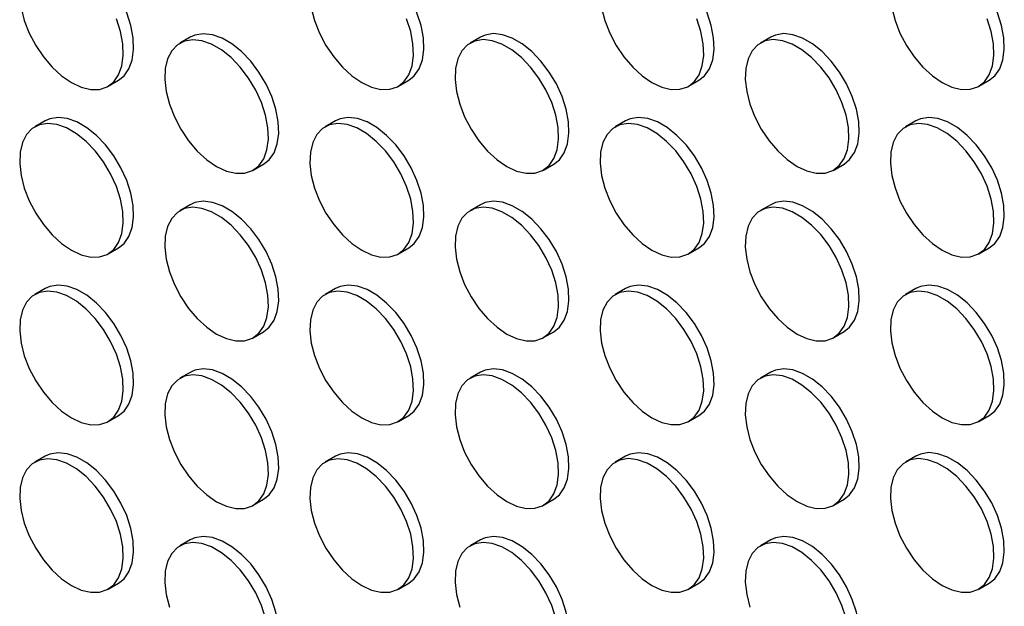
# Model space of a CAD drawing. Header units: millimetres. Extents: x 57 to 2457, y 57 to 1886.
# Tile 17 of 38: x 2043 to 2177, y 1086 to 1166. Entities that reach past the tile are written whole.
import ezdxf

# ---------------------------------------------------------------- set-up
doc = ezdxf.new("R2010")
doc.units = ezdxf.units.MM
doc.header["$LTSCALE"] = 9

msp = doc.modelspace()

# ---------------------------------------------------------------- linework, layer by layer
for p, q in [((2066.084, 1163.927), (2064.67, 1163.111)), ((2105.682, 1163.931), (2104.268, 1163.115)), ((2145.28, 1163.935), (2143.866, 1163.118)), ((2054.87, 1157.22), (2056.285, 1158.036)), ((2094.468, 1157.223), (2095.883, 1158.04)), ((2134.066, 1157.227), (2135.481, 1158.044)), ((2173.664, 1157.231), (2175.079, 1158.047)), ((2046.285, 1152.494), (2044.871, 1151.678)), ((2085.883, 1152.498), (2084.469, 1151.681)), ((2125.481, 1152.501), (2124.067, 1151.685)), ((2165.079, 1152.505), (2163.665, 1151.689)), ((2074.669, 1145.79), (2076.084, 1146.606)), ((2114.267, 1145.794), (2115.682, 1146.61)), ((2153.865, 1145.797), (2155.28, 1146.614)), ((2066.084, 1141.064), (2064.67, 1140.248)), ((2105.682, 1141.068), (2104.268, 1140.252)), ((2145.28, 1141.072), (2143.866, 1140.255)), ((2054.87, 1134.357), (2056.285, 1135.173)), ((2094.468, 1134.36), (2095.883, 1135.177)), ((2134.066, 1134.364), (2135.481, 1135.18)), ((2173.664, 1134.368), (2175.079, 1135.184)), ((2046.285, 1129.631), (2044.871, 1128.814)), ((2085.883, 1129.635), (2084.469, 1128.818)), ((2125.481, 1129.638), (2124.067, 1128.822)), ((2165.079, 1129.642), (2163.665, 1128.826)), ((2074.669, 1122.927), (2076.084, 1123.743)), ((2114.267, 1122.931), (2115.682, 1123.747)), ((2153.865, 1122.934), (2155.28, 1123.751)), ((2066.084, 1118.201), (2064.67, 1117.385)), ((2105.682, 1118.205), (2104.268, 1117.388)), ((2145.28, 1118.209), (2143.866, 1117.392)), ((2054.87, 1111.493), (2056.285, 1112.31)), ((2094.468, 1111.497), (2095.883, 1112.314)), ((2134.066, 1111.501), (2135.481, 1112.317)), ((2173.664, 1111.505), (2175.079, 1112.321)), ((2046.285, 1106.768), (2044.871, 1105.951)), ((2085.883, 1106.771), (2084.469, 1105.955)), ((2125.481, 1106.775), (2124.067, 1105.959)), ((2165.079, 1106.779), (2163.665, 1105.962)), ((2074.669, 1100.064), (2076.084, 1100.88)), ((2114.267, 1100.067), (2115.682, 1100.884)), ((2153.865, 1100.071), (2155.28, 1100.888)), ((2066.084, 1095.338), (2064.67, 1094.522)), ((2105.682, 1095.342), (2104.268, 1094.525)), ((2145.28, 1095.345), (2143.866, 1094.529)), ((2134.066, 1088.638), (2135.481, 1089.454)), ((2173.664, 1088.641), (2175.079, 1089.458)), ((2054.87, 1088.63), (2056.285, 1089.447)), ((2094.468, 1088.634), (2095.883, 1089.45))]:
    msp.add_line(p, q)
at = {"flags": 128}
for points in [[(2056.285, 1158.036), (2057.045, 1158.635), (2057.717, 1159.591), (2058.157, 1160.805), (2058.348, 1162.231), (2058.284, 1163.818), (2057.967, 1165.51), (2057.409, 1167.244), (2056.629, 1168.959), (2055.656, 1170.592), (2054.525, 1172.084), (2053.277, 1173.381), (2051.957, 1174.437), (2050.613, 1175.213), (2049.293, 1175.681), (2048.045, 1175.825), (2046.914, 1175.638), (2046.285, 1175.357)], [(2095.883, 1158.04), (2096.643, 1158.639), (2097.315, 1159.595), (2097.755, 1160.808), (2097.946, 1162.234), (2097.882, 1163.822), (2097.565, 1165.513), (2097.007, 1167.248), (2096.227, 1168.963), (2095.254, 1170.595), (2094.123, 1172.088), (2092.875, 1173.385), (2091.555, 1174.441), (2090.211, 1175.217), (2088.891, 1175.685), (2087.643, 1175.829), (2086.512, 1175.642), (2085.883, 1175.361)], [(2135.481, 1158.044), (2136.241, 1158.642), (2136.913, 1159.599), (2137.353, 1160.812), (2137.544, 1162.238), (2137.48, 1163.826), (2137.163, 1165.517), (2136.605, 1167.252), (2135.825, 1168.966), (2134.852, 1170.599), (2133.721, 1172.091), (2132.473, 1173.389), (2131.153, 1174.444), (2129.809, 1175.22), (2128.489, 1175.689), (2127.241, 1175.832), (2126.11, 1175.646), (2125.481, 1175.365)], [(2175.079, 1158.047), (2175.839, 1158.646), (2176.511, 1159.603), (2176.951, 1160.816), (2177.142, 1162.242), (2177.078, 1163.829), (2176.761, 1165.521), (2176.203, 1167.255), (2175.423, 1168.97), (2174.45, 1170.603), (2173.319, 1172.095), (2172.071, 1173.392), (2170.751, 1174.448), (2169.407, 1175.224), (2168.087, 1175.692), (2166.839, 1175.836), (2165.708, 1175.65), (2165.079, 1175.368)], [(2042.999, 1167.922), (2043.439, 1166.201), (2044.111, 1164.469), (2044.991, 1162.788), (2046.048, 1161.218), (2047.243, 1159.817), (2048.533, 1158.635), (2049.871, 1157.715)], [(2082.597, 1167.926), (2083.037, 1166.205), (2083.709, 1164.473), (2084.589, 1162.791), (2085.646, 1161.222), (2086.841, 1159.821), (2088.131, 1158.639), (2089.469, 1157.718)], [(2122.195, 1167.93), (2122.635, 1166.209), (2123.307, 1164.476), (2124.187, 1162.795), (2125.244, 1161.225), (2126.439, 1159.824), (2127.729, 1158.642), (2129.067, 1157.722)], [(2161.793, 1167.933), (2162.233, 1166.212), (2162.905, 1164.48), (2163.785, 1162.799), (2164.842, 1161.229), (2166.037, 1159.828), (2167.327, 1158.646), (2168.665, 1157.726)], [(2049.871, 1157.715), (2051.209, 1157.09), (2052.499, 1156.783), (2053.694, 1156.804), (2054.75, 1157.154), (2055.631, 1157.819), (2056.303, 1158.775), (2056.743, 1159.988), (2056.934, 1161.414), (2056.87, 1163.002), (2056.553, 1164.693), (2055.995, 1166.428)], [(2089.469, 1157.718), (2090.807, 1157.094), (2092.097, 1156.786), (2093.292, 1156.808), (2094.348, 1157.157), (2095.229, 1157.822), (2095.901, 1158.779), (2096.341, 1159.992), (2096.532, 1161.418), (2096.468, 1163.005), (2096.151, 1164.697), (2095.593, 1166.431)], [(2129.067, 1157.722), (2130.405, 1157.097), (2131.695, 1156.79), (2132.89, 1156.812), (2133.946, 1157.161), (2134.827, 1157.826), (2135.499, 1158.782), (2135.939, 1159.996), (2136.13, 1161.422), (2136.066, 1163.009), (2135.749, 1164.701), (2135.191, 1166.435)], [(2168.665, 1157.726), (2170.003, 1157.101), (2171.293, 1156.794), (2172.488, 1156.815), (2173.544, 1157.165), (2174.425, 1157.83), (2175.097, 1158.786), (2175.537, 1159.999), (2175.728, 1161.425), (2175.664, 1163.013), (2175.347, 1164.704), (2174.789, 1166.439)], [(2069.67, 1146.285), (2071.008, 1145.66), (2072.298, 1145.353), (2073.493, 1145.374), (2074.549, 1145.724), (2075.43, 1146.389), (2076.102, 1147.345), (2076.542, 1148.558), (2076.733, 1149.985), (2076.669, 1151.572), (2076.352, 1153.264), (2075.794, 1154.998), (2075.014, 1156.713), (2074.041, 1158.346), (2072.91, 1159.838), (2071.662, 1161.135), (2070.342, 1162.191), (2068.998, 1162.967), (2067.678, 1163.435), (2066.43, 1163.579), (2065.299, 1163.392), (2064.326, 1162.883), (2063.546, 1162.068), (2062.988, 1160.979), (2062.671, 1159.653), (2062.607, 1158.139), (2062.798, 1156.492), (2063.238, 1154.772), (2063.91, 1153.039), (2064.79, 1151.358), (2065.847, 1149.788), (2067.042, 1148.387), (2068.332, 1147.205), (2069.67, 1146.285)], [(2076.084, 1146.606), (2076.844, 1147.205), (2077.516, 1148.162), (2077.956, 1149.375), (2078.147, 1150.801), (2078.083, 1152.388), (2077.766, 1154.08), (2077.208, 1155.814), (2076.428, 1157.529), (2075.455, 1159.162), (2074.324, 1160.654), (2073.076, 1161.951), (2071.756, 1163.007), (2070.412, 1163.783), (2069.092, 1164.252), (2067.844, 1164.395), (2066.713, 1164.209), (2066.084, 1163.927)], [(2109.268, 1146.289), (2110.606, 1145.664), (2111.896, 1145.357), (2113.091, 1145.378), (2114.147, 1145.728), (2115.028, 1146.393), (2115.7, 1147.349), (2116.14, 1148.562), (2116.331, 1149.988), (2116.267, 1151.576), (2115.95, 1153.267), (2115.392, 1155.002), (2114.612, 1156.716), (2113.639, 1158.349), (2112.508, 1159.841), (2111.26, 1161.139), (2109.94, 1162.195), (2108.596, 1162.971), (2107.276, 1163.439), (2106.028, 1163.582), (2104.897, 1163.396), (2103.924, 1162.886), (2103.144, 1162.072), (2102.586, 1160.982), (2102.269, 1159.657), (2102.205, 1158.143), (2102.396, 1156.496), (2102.836, 1154.775), (2103.508, 1153.043), (2104.388, 1151.362), (2105.445, 1149.792), (2106.64, 1148.391), (2107.93, 1147.209), (2109.268, 1146.289)], [(2115.682, 1146.61), (2116.442, 1147.209), (2117.114, 1148.165), (2117.554, 1149.379), (2117.745, 1150.805), (2117.681, 1152.392), (2117.364, 1154.084), (2116.806, 1155.818), (2116.026, 1157.533), (2115.053, 1159.166), (2113.922, 1160.658), (2112.674, 1161.955), (2111.354, 1163.011), (2110.01, 1163.787), (2108.69, 1164.255), (2107.442, 1164.399), (2106.311, 1164.212), (2105.682, 1163.931)], [(2148.866, 1146.292), (2150.204, 1145.668), (2151.494, 1145.36), (2152.689, 1145.382), (2153.745, 1145.731), (2154.626, 1146.396), (2155.298, 1147.353), (2155.738, 1148.566), (2155.929, 1149.992), (2155.865, 1151.579), (2155.548, 1153.271), (2154.99, 1155.005), (2154.21, 1156.72), (2153.237, 1158.353), (2152.106, 1159.845), (2150.858, 1161.143), (2149.538, 1162.198), (2148.194, 1162.974), (2146.874, 1163.443), (2145.626, 1163.586), (2144.495, 1163.4), (2143.522, 1162.89), (2142.742, 1162.076), (2142.184, 1160.986), (2141.867, 1159.66), (2141.803, 1158.147), (2141.994, 1156.5), (2142.434, 1154.779), (2143.106, 1153.047), (2143.986, 1151.365), (2145.043, 1149.796), (2146.238, 1148.395), (2147.528, 1147.213), (2148.866, 1146.292)], [(2155.28, 1146.614), (2156.04, 1147.213), (2156.712, 1148.169), (2157.152, 1149.382), (2157.343, 1150.808), (2157.279, 1152.396), (2156.962, 1154.087), (2156.404, 1155.822), (2155.624, 1157.537), (2154.651, 1159.169), (2153.52, 1160.662), (2152.272, 1161.959), (2150.952, 1163.015), (2149.608, 1163.791), (2148.288, 1164.259), (2147.04, 1164.403), (2145.909, 1164.216), (2145.28, 1163.935)], [(2056.285, 1135.173), (2057.045, 1135.772), (2057.717, 1136.728), (2058.157, 1137.941), (2058.348, 1139.368), (2058.284, 1140.955), (2057.967, 1142.647), (2057.409, 1144.381), (2056.629, 1146.096), (2055.656, 1147.729), (2054.525, 1149.221), (2053.277, 1150.518), (2051.957, 1151.574), (2050.613, 1152.35), (2049.293, 1152.818), (2048.045, 1152.962), (2046.914, 1152.775), (2046.285, 1152.494)], [(2095.883, 1135.177), (2096.643, 1135.776), (2097.315, 1136.732), (2097.755, 1137.945), (2097.946, 1139.371), (2097.882, 1140.959), (2097.565, 1142.65), (2097.007, 1144.385), (2096.227, 1146.099), (2095.254, 1147.732), (2094.123, 1149.224), (2092.875, 1150.522), (2091.555, 1151.578), (2090.211, 1152.354), (2088.891, 1152.822), (2087.643, 1152.965), (2086.512, 1152.779), (2085.883, 1152.498)], [(2135.481, 1135.18), (2136.241, 1135.779), (2136.913, 1136.736), (2137.353, 1137.949), (2137.544, 1139.375), (2137.48, 1140.962), (2137.163, 1142.654), (2136.605, 1144.388), (2135.825, 1146.103), (2134.852, 1147.736), (2133.721, 1149.228), (2132.473, 1150.525), (2131.153, 1151.581), (2129.809, 1152.357), (2128.489, 1152.826), (2127.241, 1152.969), (2126.11, 1152.783), (2125.481, 1152.501)], [(2175.079, 1135.184), (2175.839, 1135.783), (2176.511, 1136.739), (2176.951, 1137.953), (2177.142, 1139.379), (2177.078, 1140.966), (2176.761, 1142.658), (2176.203, 1144.392), (2175.423, 1146.107), (2174.45, 1147.74), (2173.319, 1149.232), (2172.071, 1150.529), (2170.751, 1151.585), (2169.407, 1152.361), (2168.087, 1152.829), (2166.839, 1152.973), (2165.708, 1152.786), (2165.079, 1152.505)], [(2049.871, 1134.852), (2051.209, 1134.227), (2052.499, 1133.919), (2053.694, 1133.941), (2054.75, 1134.291), (2055.631, 1134.956), (2056.303, 1135.912), (2056.743, 1137.125), (2056.934, 1138.551), (2056.87, 1140.139), (2056.553, 1141.83), (2055.995, 1143.565), (2055.215, 1145.279), (2054.242, 1146.912), (2053.111, 1148.404), (2051.863, 1149.702), (2050.543, 1150.757), (2049.199, 1151.533), (2047.879, 1152.002), (2046.631, 1152.145), (2045.5, 1151.959), (2044.527, 1151.449), (2043.747, 1150.635), (2043.189, 1149.545), (2042.872, 1148.22), (2042.808, 1146.706), (2042.999, 1145.059), (2043.439, 1143.338), (2044.111, 1141.606), (2044.991, 1139.924), (2046.048, 1138.355), (2047.243, 1136.954), (2048.533, 1135.772), (2049.871, 1134.852)], [(2089.469, 1134.855), (2090.807, 1134.23), (2092.097, 1133.923), (2093.292, 1133.945), (2094.348, 1134.294), (2095.229, 1134.959), (2095.901, 1135.916), (2096.341, 1137.129), (2096.532, 1138.555), (2096.468, 1140.142), (2096.151, 1141.834), (2095.593, 1143.568), (2094.813, 1145.283), (2093.84, 1146.916), (2092.709, 1148.408), (2091.461, 1149.705), (2090.141, 1150.761), (2088.797, 1151.537), (2087.477, 1152.005), (2086.229, 1152.149), (2085.098, 1151.963), (2084.125, 1151.453), (2083.345, 1150.639), (2082.787, 1149.549), (2082.47, 1148.223), (2082.406, 1146.71), (2082.597, 1145.063), (2083.037, 1143.342), (2083.709, 1141.609), (2084.589, 1139.928), (2085.646, 1138.358), (2086.841, 1136.957), (2088.131, 1135.775), (2089.469, 1134.855)], [(2129.067, 1134.859), (2130.405, 1134.234), (2131.695, 1133.927), (2132.89, 1133.948), (2133.946, 1134.298), (2134.827, 1134.963), (2135.499, 1135.919), (2135.939, 1137.132), (2136.13, 1138.559), (2136.066, 1140.146), (2135.749, 1141.838), (2135.191, 1143.572), (2134.411, 1145.287), (2133.438, 1146.92), (2132.307, 1148.412), (2131.059, 1149.709), (2129.739, 1150.765), (2128.395, 1151.541), (2127.075, 1152.009), (2125.827, 1152.153), (2124.696, 1151.966), (2123.723, 1151.457), (2122.943, 1150.642), (2122.385, 1149.553), (2122.068, 1148.227), (2122.004, 1146.713), (2122.195, 1145.066), (2122.635, 1143.346), (2123.307, 1141.613), (2124.187, 1139.932), (2125.244, 1138.362), (2126.439, 1136.961), (2127.729, 1135.779), (2129.067, 1134.859)], [(2168.665, 1134.863), (2170.003, 1134.238), (2171.293, 1133.931), (2172.488, 1133.952), (2173.544, 1134.302), (2174.425, 1134.967), (2175.097, 1135.923), (2175.537, 1137.136), (2175.728, 1138.562), (2175.664, 1140.15), (2175.347, 1141.841), (2174.789, 1143.576), (2174.009, 1145.29), (2173.036, 1146.923), (2171.905, 1148.415), (2170.657, 1149.713), (2169.337, 1150.769), (2167.993, 1151.545), (2166.673, 1152.013), (2165.425, 1152.156), (2164.294, 1151.97), (2163.321, 1151.46), (2162.541, 1150.646), (2161.983, 1149.556), (2161.666, 1148.231), (2161.602, 1146.717), (2161.793, 1145.07), (2162.233, 1143.349), (2162.905, 1141.617), (2163.785, 1139.936), (2164.842, 1138.366), (2166.037, 1136.965), (2167.327, 1135.783), (2168.665, 1134.863)], [(2069.67, 1123.422), (2071.008, 1122.797), (2072.298, 1122.49), (2073.493, 1122.511), (2074.549, 1122.861), (2075.43, 1123.526), (2076.102, 1124.482), (2076.542, 1125.695), (2076.733, 1127.121), (2076.669, 1128.709), (2076.352, 1130.4), (2075.794, 1132.135), (2075.014, 1133.85), (2074.041, 1135.482), (2072.91, 1136.975), (2071.662, 1138.272), (2070.342, 1139.328), (2068.998, 1140.104), (2067.678, 1140.572), (2066.43, 1140.716), (2065.299, 1140.529), (2064.326, 1140.02), (2063.546, 1139.205), (2062.988, 1138.115), (2062.671, 1136.79), (2062.607, 1135.276), (2062.798, 1133.629), (2063.238, 1131.908), (2063.91, 1130.176), (2064.79, 1128.495), (2065.847, 1126.925), (2067.042, 1125.524), (2068.332, 1124.342), (2069.67, 1123.422)], [(2076.084, 1123.743), (2076.844, 1124.342), (2077.516, 1125.299), (2077.956, 1126.512), (2078.147, 1127.938), (2078.083, 1129.525), (2077.766, 1131.217), (2077.208, 1132.951), (2076.428, 1134.666), (2075.455, 1136.299), (2074.324, 1137.791), (2073.076, 1139.088), (2071.756, 1140.144), (2070.412, 1140.92), (2069.092, 1141.388), (2067.844, 1141.532), (2066.713, 1141.346), (2066.084, 1141.064)], [(2109.268, 1123.426), (2110.606, 1122.801), (2111.896, 1122.493), (2113.091, 1122.515), (2114.147, 1122.865), (2115.028, 1123.53), (2115.7, 1124.486), (2116.14, 1125.699), (2116.331, 1127.125), (2116.267, 1128.713), (2115.95, 1130.404), (2115.392, 1132.139), (2114.612, 1133.853), (2113.639, 1135.486), (2112.508, 1136.978), (2111.26, 1138.276), (2109.94, 1139.331), (2108.596, 1140.107), (2107.276, 1140.576), (2106.028, 1140.719), (2104.897, 1140.533), (2103.924, 1140.023), (2103.144, 1139.209), (2102.586, 1138.119), (2102.269, 1136.794), (2102.205, 1135.28), (2102.396, 1133.633), (2102.836, 1131.912), (2103.508, 1130.18), (2104.388, 1128.498), (2105.445, 1126.929), (2106.64, 1125.528), (2107.93, 1124.346), (2109.268, 1123.426)], [(2115.682, 1123.747), (2116.442, 1124.346), (2117.114, 1125.302), (2117.554, 1126.515), (2117.745, 1127.942), (2117.681, 1129.529), (2117.364, 1131.221), (2116.806, 1132.955), (2116.026, 1134.67), (2115.053, 1136.303), (2113.922, 1137.795), (2112.674, 1139.092), (2111.354, 1140.148), (2110.01, 1140.924), (2108.69, 1141.392), (2107.442, 1141.536), (2106.311, 1141.349), (2105.682, 1141.068)], [(2148.866, 1123.429), (2150.204, 1122.804), (2151.494, 1122.497), (2152.689, 1122.519), (2153.745, 1122.868), (2154.626, 1123.533), (2155.298, 1124.49), (2155.738, 1125.703), (2155.929, 1127.129), (2155.865, 1128.716), (2155.548, 1130.408), (2154.99, 1132.142), (2154.21, 1133.857), (2153.237, 1135.49), (2152.106, 1136.982), (2150.858, 1138.279), (2149.538, 1139.335), (2148.194, 1140.111), (2146.874, 1140.579), (2145.626, 1140.723), (2144.495, 1140.537), (2143.522, 1140.027), (2142.742, 1139.213), (2142.184, 1138.123), (2141.867, 1136.797), (2141.803, 1135.284), (2141.994, 1133.637), (2142.434, 1131.916), (2143.106, 1130.183), (2143.986, 1128.502), (2145.043, 1126.932), (2146.238, 1125.531), (2147.528, 1124.349), (2148.866, 1123.429)], [(2155.28, 1123.751), (2156.04, 1124.35), (2156.712, 1125.306), (2157.152, 1126.519), (2157.343, 1127.945), (2157.279, 1129.533), (2156.962, 1131.224), (2156.404, 1132.959), (2155.624, 1134.673), (2154.651, 1136.306), (2153.52, 1137.798), (2152.272, 1139.096), (2150.952, 1140.152), (2149.608, 1140.928), (2148.288, 1141.396), (2147.04, 1141.539), (2145.909, 1141.353), (2145.28, 1141.072)], [(2056.285, 1112.31), (2057.045, 1112.909), (2057.717, 1113.865), (2058.157, 1115.078), (2058.348, 1116.504), (2058.284, 1118.092), (2057.967, 1119.783), (2057.409, 1121.518), (2056.629, 1123.233), (2055.656, 1124.865), (2054.525, 1126.358), (2053.277, 1127.655), (2051.957, 1128.711), (2050.613, 1129.487), (2049.293, 1129.955), (2048.045, 1130.099), (2046.914, 1129.912), (2046.285, 1129.631)], [(2095.883, 1112.314), (2096.643, 1112.912), (2097.315, 1113.869), (2097.755, 1115.082), (2097.946, 1116.508), (2097.882, 1118.096), (2097.565, 1119.787), (2097.007, 1121.522), (2096.227, 1123.236), (2095.254, 1124.869), (2094.123, 1126.361), (2092.875, 1127.659), (2091.555, 1128.714), (2090.211, 1129.49), (2088.891, 1129.959), (2087.643, 1130.102), (2086.512, 1129.916), (2085.883, 1129.635)], [(2135.481, 1112.317), (2136.241, 1112.916), (2136.913, 1113.873), (2137.353, 1115.086), (2137.544, 1116.512), (2137.48, 1118.099), (2137.163, 1119.791), (2136.605, 1121.525), (2135.825, 1123.24), (2134.852, 1124.873), (2133.721, 1126.365), (2132.473, 1127.662), (2131.153, 1128.718), (2129.809, 1129.494), (2128.489, 1129.962), (2127.241, 1130.106), (2126.11, 1129.92), (2125.481, 1129.638)], [(2175.079, 1112.321), (2175.839, 1112.92), (2176.511, 1113.876), (2176.951, 1115.089), (2177.142, 1116.516), (2177.078, 1118.103), (2176.761, 1119.795), (2176.203, 1121.529), (2175.423, 1123.244), (2174.45, 1124.877), (2173.319, 1126.369), (2172.071, 1127.666), (2170.751, 1128.722), (2169.407, 1129.498), (2168.087, 1129.966), (2166.839, 1130.11), (2165.708, 1129.923), (2165.079, 1129.642)], [(2049.871, 1111.988), (2051.209, 1111.364), (2052.499, 1111.056), (2053.694, 1111.078), (2054.75, 1111.427), (2055.631, 1112.092), (2056.303, 1113.049), (2056.743, 1114.262), (2056.934, 1115.688), (2056.87, 1117.275), (2056.553, 1118.967), (2055.995, 1120.701), (2055.215, 1122.416), (2054.242, 1124.049), (2053.111, 1125.541), (2051.863, 1126.839), (2050.543, 1127.894), (2049.199, 1128.67), (2047.879, 1129.139), (2046.631, 1129.282), (2045.5, 1129.096), (2044.527, 1128.586), (2043.747, 1127.772), (2043.189, 1126.682), (2042.872, 1125.356), (2042.808, 1123.843), (2042.999, 1122.196), (2043.439, 1120.475), (2044.111, 1118.743), (2044.991, 1117.061), (2046.048, 1115.492), (2047.243, 1114.091), (2048.533, 1112.909), (2049.871, 1111.988)], [(2089.469, 1111.992), (2090.807, 1111.367), (2092.097, 1111.06), (2093.292, 1111.082), (2094.348, 1111.431), (2095.229, 1112.096), (2095.901, 1113.052), (2096.341, 1114.266), (2096.532, 1115.692), (2096.468, 1117.279), (2096.151, 1118.971), (2095.593, 1120.705), (2094.813, 1122.42), (2093.84, 1124.053), (2092.709, 1125.545), (2091.461, 1126.842), (2090.141, 1127.898), (2088.797, 1128.674), (2087.477, 1129.142), (2086.229, 1129.286), (2085.098, 1129.099), (2084.125, 1128.59), (2083.345, 1127.775), (2082.787, 1126.686), (2082.47, 1125.36), (2082.406, 1123.847), (2082.597, 1122.2), (2083.037, 1120.479), (2083.709, 1118.746), (2084.589, 1117.065), (2085.646, 1115.495), (2086.841, 1114.094), (2088.131, 1112.912), (2089.469, 1111.992)], [(2129.067, 1111.996), (2130.405, 1111.371), (2131.695, 1111.064), (2132.89, 1111.085), (2133.946, 1111.435), (2134.827, 1112.1), (2135.499, 1113.056), (2135.939, 1114.269), (2136.13, 1115.695), (2136.066, 1117.283), (2135.749, 1118.974), (2135.191, 1120.709), (2134.411, 1122.424), (2133.438, 1124.056), (2132.307, 1125.549), (2131.059, 1126.846), (2129.739, 1127.902), (2128.395, 1128.678), (2127.075, 1129.146), (2125.827, 1129.29), (2124.696, 1129.103), (2123.723, 1128.594), (2122.943, 1127.779), (2122.385, 1126.69), (2122.068, 1125.364), (2122.004, 1123.85), (2122.195, 1122.203), (2122.635, 1120.482), (2123.307, 1118.75), (2124.187, 1117.069), (2125.244, 1115.499), (2126.439, 1114.098), (2127.729, 1112.916), (2129.067, 1111.996)], [(2168.665, 1112), (2170.003, 1111.375), (2171.293, 1111.067), (2172.488, 1111.089), (2173.544, 1111.439), (2174.425, 1112.104), (2175.097, 1113.06), (2175.537, 1114.273), (2175.728, 1115.699), (2175.664, 1117.287), (2175.347, 1118.978), (2174.789, 1120.713), (2174.009, 1122.427), (2173.036, 1124.06), (2171.905, 1125.552), (2170.657, 1126.85), (2169.337, 1127.905), (2167.993, 1128.681), (2166.673, 1129.15), (2165.425, 1129.293), (2164.294, 1129.107), (2163.321, 1128.597), (2162.541, 1127.783), (2161.983, 1126.693), (2161.666, 1125.368), (2161.602, 1123.854), (2161.793, 1122.207), (2162.233, 1120.486), (2162.905, 1118.754), (2163.785, 1117.072), (2164.842, 1115.503), (2166.037, 1114.102), (2167.327, 1112.92), (2168.665, 1112)], [(2069.67, 1100.559), (2071.008, 1099.934), (2072.298, 1099.627), (2073.493, 1099.648), (2074.549, 1099.998), (2075.43, 1100.663), (2076.102, 1101.619), (2076.542, 1102.832), (2076.733, 1104.258), (2076.669, 1105.846), (2076.352, 1107.537), (2075.794, 1109.272), (2075.014, 1110.986), (2074.041, 1112.619), (2072.91, 1114.111), (2071.662, 1115.409), (2070.342, 1116.465), (2068.998, 1117.241), (2067.678, 1117.709), (2066.43, 1117.852), (2065.299, 1117.666), (2064.326, 1117.156), (2063.546, 1116.342), (2062.988, 1115.252), (2062.671, 1113.927), (2062.607, 1112.413), (2062.798, 1110.766), (2063.238, 1109.045), (2063.91, 1107.313), (2064.79, 1105.632), (2065.847, 1104.062), (2067.042, 1102.661), (2068.332, 1101.479), (2069.67, 1100.559)], [(2076.084, 1100.88), (2076.844, 1101.479), (2077.516, 1102.435), (2077.956, 1103.649), (2078.147, 1105.075), (2078.083, 1106.662), (2077.766, 1108.354), (2077.208, 1110.088), (2076.428, 1111.803), (2075.455, 1113.436), (2074.324, 1114.928), (2073.076, 1116.225), (2071.756, 1117.281), (2070.412, 1118.057), (2069.092, 1118.525), (2067.844, 1118.669), (2066.713, 1118.482), (2066.084, 1118.201)], [(2109.268, 1100.562), (2110.606, 1099.938), (2111.896, 1099.63), (2113.091, 1099.652), (2114.147, 1100.001), (2115.028, 1100.666), (2115.7, 1101.623), (2116.14, 1102.836), (2116.331, 1104.262), (2116.267, 1105.849), (2115.95, 1107.541), (2115.392, 1109.275), (2114.612, 1110.99), (2113.639, 1112.623), (2112.508, 1114.115), (2111.26, 1115.413), (2109.94, 1116.468), (2108.596, 1117.244), (2107.276, 1117.713), (2106.028, 1117.856), (2104.897, 1117.67), (2103.924, 1117.16), (2103.144, 1116.346), (2102.586, 1115.256), (2102.269, 1113.93), (2102.205, 1112.417), (2102.396, 1110.77), (2102.836, 1109.049), (2103.508, 1107.317), (2104.388, 1105.635), (2105.445, 1104.066), (2106.64, 1102.665), (2107.93, 1101.483), (2109.268, 1100.562)], [(2115.682, 1100.884), (2116.442, 1101.483), (2117.114, 1102.439), (2117.554, 1103.652), (2117.745, 1105.078), (2117.681, 1106.666), (2117.364, 1108.357), (2116.806, 1110.092), (2116.026, 1111.807), (2115.053, 1113.439), (2113.922, 1114.932), (2112.674, 1116.229), (2111.354, 1117.285), (2110.01, 1118.061), (2108.69, 1118.529), (2107.442, 1118.673), (2106.311, 1118.486), (2105.682, 1118.205)], [(2148.866, 1100.566), (2150.204, 1099.941), (2151.494, 1099.634), (2152.689, 1099.656), (2153.745, 1100.005), (2154.626, 1100.67), (2155.298, 1101.626), (2155.738, 1102.84), (2155.929, 1104.266), (2155.865, 1105.853), (2155.548, 1107.545), (2154.99, 1109.279), (2154.21, 1110.994), (2153.237, 1112.627), (2152.106, 1114.119), (2150.858, 1115.416), (2149.538, 1116.472), (2148.194, 1117.248), (2146.874, 1117.716), (2145.626, 1117.86), (2144.495, 1117.673), (2143.522, 1117.164), (2142.742, 1116.349), (2142.184, 1115.26), (2141.867, 1113.934), (2141.803, 1112.421), (2141.994, 1110.774), (2142.434, 1109.053), (2143.106, 1107.32), (2143.986, 1105.639), (2145.043, 1104.069), (2146.238, 1102.668), (2147.528, 1101.486), (2148.866, 1100.566)], [(2155.28, 1100.888), (2156.04, 1101.486), (2156.712, 1102.443), (2157.152, 1103.656), (2157.343, 1105.082), (2157.279, 1106.67), (2156.962, 1108.361), (2156.404, 1110.096), (2155.624, 1111.81), (2154.651, 1113.443), (2153.52, 1114.935), (2152.272, 1116.233), (2150.952, 1117.288), (2149.608, 1118.064), (2148.288, 1118.533), (2147.04, 1118.676), (2145.909, 1118.49), (2145.28, 1118.209)], [(2056.285, 1089.447), (2057.045, 1090.046), (2057.717, 1091.002), (2058.157, 1092.215), (2058.348, 1093.641), (2058.284, 1095.229), (2057.967, 1096.92), (2057.409, 1098.655), (2056.629, 1100.369), (2055.656, 1102.002), (2054.525, 1103.494), (2053.277, 1104.792), (2051.957, 1105.848), (2050.613, 1106.624), (2049.293, 1107.092), (2048.045, 1107.235), (2046.914, 1107.049), (2046.285, 1106.768)], [(2095.883, 1089.45), (2096.643, 1090.049), (2097.315, 1091.006), (2097.755, 1092.219), (2097.946, 1093.645), (2097.882, 1095.232), (2097.565, 1096.924), (2097.007, 1098.658), (2096.227, 1100.373), (2095.254, 1102.006), (2094.123, 1103.498), (2092.875, 1104.795), (2091.555, 1105.851), (2090.211, 1106.627), (2088.891, 1107.096), (2087.643, 1107.239), (2086.512, 1107.053), (2085.883, 1106.771)], [(2135.481, 1089.454), (2136.241, 1090.053), (2136.913, 1091.009), (2137.353, 1092.223), (2137.544, 1093.649), (2137.48, 1095.236), (2137.163, 1096.928), (2136.605, 1098.662), (2135.825, 1100.377), (2134.852, 1102.01), (2133.721, 1103.502), (2132.473, 1104.799), (2131.153, 1105.855), (2129.809, 1106.631), (2128.489, 1107.099), (2127.241, 1107.243), (2126.11, 1107.056), (2125.481, 1106.775)], [(2175.079, 1089.458), (2175.839, 1090.057), (2176.511, 1091.013), (2176.951, 1092.226), (2177.142, 1093.652), (2177.078, 1095.24), (2176.761, 1096.931), (2176.203, 1098.666), (2175.423, 1100.381), (2174.45, 1102.013), (2173.319, 1103.506), (2172.071, 1104.803), (2170.751, 1105.859), (2169.407, 1106.635), (2168.087, 1107.103), (2166.839, 1107.247), (2165.708, 1107.06), (2165.079, 1106.779)], [(2049.871, 1089.125), (2051.209, 1088.5), (2052.499, 1088.193), (2053.694, 1088.215), (2054.75, 1088.564), (2055.631, 1089.229), (2056.303, 1090.186), (2056.743, 1091.399), (2056.934, 1092.825), (2056.87, 1094.412), (2056.553, 1096.104), (2055.995, 1097.838), (2055.215, 1099.553), (2054.242, 1101.186), (2053.111, 1102.678), (2051.863, 1103.975), (2050.543, 1105.031), (2049.199, 1105.807), (2047.879, 1106.275), (2046.631, 1106.419), (2045.5, 1106.233), (2044.527, 1105.723), (2043.747, 1104.909), (2043.189, 1103.819), (2042.872, 1102.493), (2042.808, 1100.98), (2042.999, 1099.333), (2043.439, 1097.612), (2044.111, 1095.879), (2044.991, 1094.198), (2046.048, 1092.628), (2047.243, 1091.227), (2048.533, 1090.045), (2049.871, 1089.125)], [(2089.469, 1089.129), (2090.807, 1088.504), (2092.097, 1088.197), (2093.292, 1088.218), (2094.348, 1088.568), (2095.229, 1089.233), (2095.901, 1090.189), (2096.341, 1091.402), (2096.532, 1092.829), (2096.468, 1094.416), (2096.151, 1096.108), (2095.593, 1097.842), (2094.813, 1099.557), (2093.84, 1101.19), (2092.709, 1102.682), (2091.461, 1103.979), (2090.141, 1105.035), (2088.797, 1105.811), (2087.477, 1106.279), (2086.229, 1106.423), (2085.098, 1106.236), (2084.125, 1105.727), (2083.345, 1104.912), (2082.787, 1103.823), (2082.47, 1102.497), (2082.406, 1100.983), (2082.597, 1099.336), (2083.037, 1097.616), (2083.709, 1095.883), (2084.589, 1094.202), (2085.646, 1092.632), (2086.841, 1091.231), (2088.131, 1090.049), (2089.469, 1089.129)], [(2129.067, 1089.133), (2130.405, 1088.508), (2131.695, 1088.201), (2132.89, 1088.222), (2133.946, 1088.572), (2134.827, 1089.237), (2135.499, 1090.193), (2135.939, 1091.406), (2136.13, 1092.832), (2136.066, 1094.42), (2135.749, 1096.111), (2135.191, 1097.846), (2134.411, 1099.56), (2133.438, 1101.193), (2132.307, 1102.685), (2131.059, 1103.983), (2129.739, 1105.039), (2128.395, 1105.815), (2127.075, 1106.283), (2125.827, 1106.426), (2124.696, 1106.24), (2123.723, 1105.73), (2122.943, 1104.916), (2122.385, 1103.826), (2122.068, 1102.501), (2122.004, 1100.987), (2122.195, 1099.34), (2122.635, 1097.619), (2123.307, 1095.887), (2124.187, 1094.206), (2125.244, 1092.636), (2126.439, 1091.235), (2127.729, 1090.053), (2129.067, 1089.133)], [(2168.665, 1089.136), (2170.003, 1088.512), (2171.293, 1088.204), (2172.488, 1088.226), (2173.544, 1088.575), (2174.425, 1089.24), (2175.097, 1090.197), (2175.537, 1091.41), (2175.728, 1092.836), (2175.664, 1094.423), (2175.347, 1096.115), (2174.789, 1097.849), (2174.009, 1099.564), (2173.036, 1101.197), (2171.905, 1102.689), (2170.657, 1103.987), (2169.337, 1105.042), (2167.993, 1105.818), (2166.673, 1106.287), (2165.425, 1106.43), (2164.294, 1106.244), (2163.321, 1105.734), (2162.541, 1104.92), (2161.983, 1103.83), (2161.666, 1102.504), (2161.602, 1100.991), (2161.793, 1099.344), (2162.233, 1097.623), (2162.905, 1095.891), (2163.785, 1094.209), (2164.842, 1092.64), (2166.037, 1091.239), (2167.327, 1090.057), (2168.665, 1089.136)], [(2076.352, 1084.674), (2075.794, 1086.409), (2075.014, 1088.123), (2074.041, 1089.756), (2072.91, 1091.248), (2071.662, 1092.546), (2070.342, 1093.601), (2068.998, 1094.377), (2067.678, 1094.846), (2066.43, 1094.989), (2065.299, 1094.803), (2064.326, 1094.293), (2063.546, 1093.479), (2062.988, 1092.389), (2062.671, 1091.064), (2062.607, 1089.55), (2062.798, 1087.903), (2063.238, 1086.182)], [(2076.084, 1078.017), (2076.844, 1078.616), (2077.516, 1079.572), (2077.956, 1080.785), (2078.147, 1082.212), (2078.083, 1083.799), (2077.766, 1085.491), (2077.208, 1087.225), (2076.428, 1088.94), (2075.455, 1090.573), (2074.324, 1092.065), (2073.076, 1093.362), (2071.756, 1094.418), (2070.412, 1095.194), (2069.092, 1095.662), (2067.844, 1095.806), (2066.713, 1095.619), (2066.084, 1095.338)], [(2115.95, 1084.678), (2115.392, 1086.412), (2114.612, 1088.127), (2113.639, 1089.76), (2112.508, 1091.252), (2111.26, 1092.549), (2109.94, 1093.605), (2108.596, 1094.381), (2107.276, 1094.849), (2106.028, 1094.993), (2104.897, 1094.807), (2103.924, 1094.297), (2103.144, 1093.483), (2102.586, 1092.393), (2102.269, 1091.067), (2102.205, 1089.554), (2102.396, 1087.907), (2102.836, 1086.186)], [(2115.682, 1078.021), (2116.442, 1078.62), (2117.114, 1079.576), (2117.554, 1080.789), (2117.745, 1082.215), (2117.681, 1083.803), (2117.364, 1085.494), (2116.806, 1087.229), (2116.026, 1088.943), (2115.053, 1090.576), (2113.922, 1092.068), (2112.674, 1093.366), (2111.354, 1094.422), (2110.01, 1095.198), (2108.69, 1095.666), (2107.442, 1095.809), (2106.311, 1095.623), (2105.682, 1095.342)], [(2155.548, 1084.682), (2154.99, 1086.416), (2154.21, 1088.131), (2153.237, 1089.764), (2152.106, 1091.256), (2150.858, 1092.553), (2149.538, 1093.609), (2148.194, 1094.385), (2146.874, 1094.853), (2145.626, 1094.997), (2144.495, 1094.81), (2143.522, 1094.301), (2142.742, 1093.486), (2142.184, 1092.397), (2141.867, 1091.071), (2141.803, 1089.557), (2141.994, 1087.91), (2142.434, 1086.19)], [(2155.28, 1078.024), (2156.04, 1078.623), (2156.712, 1079.58), (2157.152, 1080.793), (2157.343, 1082.219), (2157.279, 1083.806), (2156.962, 1085.498), (2156.404, 1087.232), (2155.624, 1088.947), (2154.651, 1090.58), (2153.52, 1092.072), (2152.272, 1093.369), (2150.952, 1094.425), (2149.608, 1095.201), (2148.288, 1095.67), (2147.04, 1095.813), (2145.909, 1095.627), (2145.28, 1095.345)]]:
    msp.add_lwpolyline(points, dxfattribs=at)

doc.saveas('drawing.dxf')
